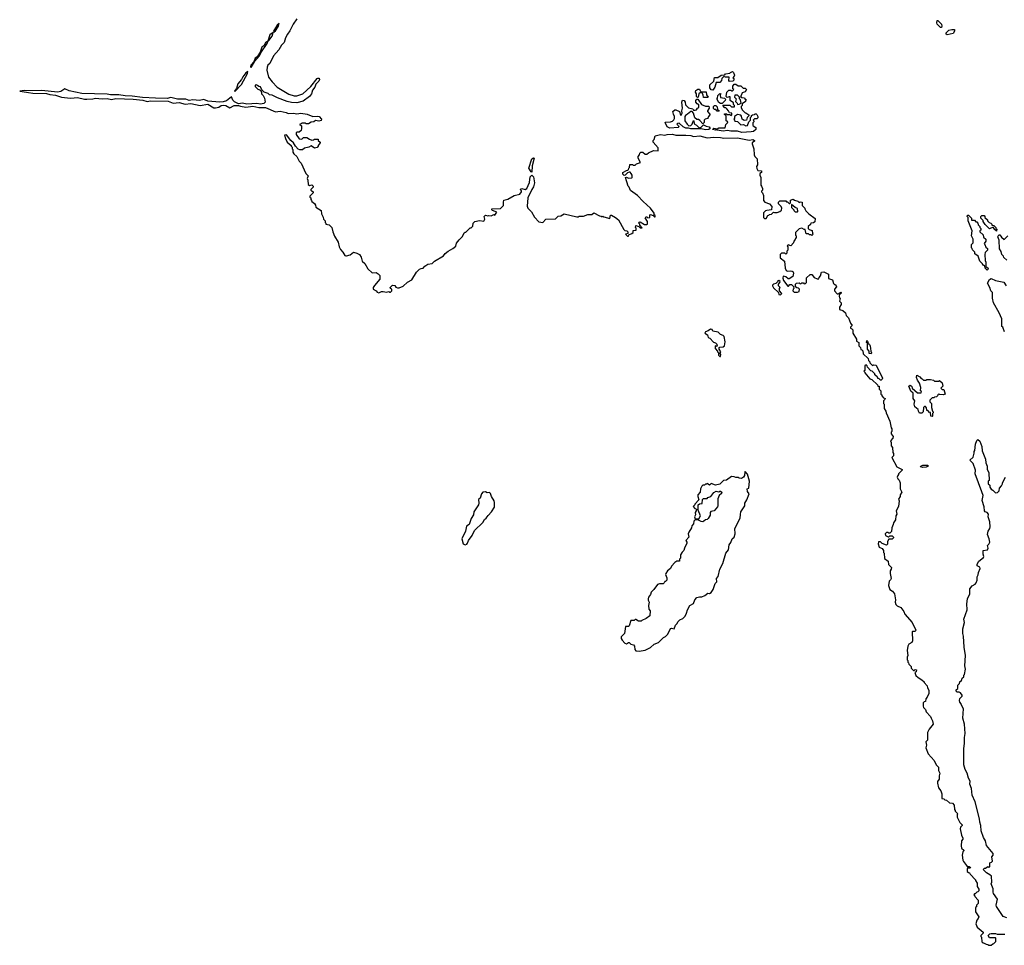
# Model space of a CAD drawing. Extents: x 2789571 to 2951634, y 860514 to 1033803.
# Tile 39 of 102: x 2872790 to 2884429, y 963830 to 974771. Entities that reach past the tile are written whole.
import ezdxf

# ---------------------------------------------------------------- set-up
doc = ezdxf.new("R2010")
doc.units = 0

msp = doc.modelspace()

# ---------------------------------------------------------------- linework, layer by layer
at = {"layer": '0CON05XD'}
for points in [[(2876067, 974783), (2876021, 974719), (2875985, 974638), (2875955, 974602), (2875931, 974555), (2875915, 974502), (2875885, 974472), (2875854, 974416), (2875791, 974345), (2875746, 974255), (2875725, 974232), (2875715, 974210), (2875712, 974175), (2875733, 974093), (2875774, 974035), (2875834, 973974), (2875972, 973892), (2876035, 973871), (2876065, 973871), (2876137, 973893), (2876230, 973980), (2876305, 974078), (2876315, 974082), (2876329, 974079), (2876333, 974065), (2876327, 974045), (2876292, 974008), (2876277, 973975), (2876250, 973940), (2876238, 973895), (2876216, 973865), (2876141, 973809), (2876065, 973790)], [(2875795, 974622), (2875815, 974641), (2875848, 974695), (2875857, 974727), (2875835, 974707), (2875802, 974655), (2875792, 974635), (2875795, 974622)], [(2883685, 974680), (2883675, 974680), (2883635, 974720), (2883630, 974735), (2883635, 974760), (2883645, 974760), (2883685, 974720), (2883690, 974695), (2883685, 974680)], [(2875525, 974208), (2875570, 974280), (2875626, 974345), (2875641, 974379), (2875715, 974491), (2875728, 974522), (2875735, 974524), (2875773, 974575), (2875788, 974618), (2875745, 974593), (2875722, 974518), (2875695, 974498), (2875676, 974464), (2875652, 974445), (2875631, 974389), (2875597, 974333), (2875574, 974315), (2875558, 974272), (2875524, 974235), (2875520, 974215), (2875525, 974208)], [(2883755, 974592), (2883742, 974602), (2883740, 974615), (2883774, 974646), (2883807, 974657), (2883840, 974655), (2883842, 974635), (2883825, 974608), (2883755, 974592)], [(2875335, 973922), (2875411, 974005), (2875484, 974135), (2875485, 974160), (2875464, 974145), (2875426, 974095), (2875411, 974065), (2875369, 974015), (2875353, 973957), (2875333, 973935), (2875330, 973925), (2875335, 973922)], [(2880985, 973940), (2880965, 973942), (2880950, 973965), (2880948, 974002), (2880997, 974043), (2881004, 974086), (2881042, 974088), (2881083, 974117), (2881125, 974120), (2881135, 974130), (2881185, 974140), (2881192, 974148), (2881218, 974158), (2881228, 974148), (2881238, 974115), (2881237, 974103), (2881220, 974085), (2881230, 974075), (2881230, 974055), (2881220, 974045), (2881182, 974042), (2881172, 974052), (2881175, 974090), (2881135, 974092), (2881115, 974100), (2881090, 974075), (2881087, 974053), (2881065, 974030), (2881025, 974030), (2881007, 973973), (2880985, 973940)], [(2876065, 973790), (2876002, 973792), (2875950, 973805), (2875836, 973846), (2875775, 973878), (2875743, 973883), (2875727, 973897), (2875680, 973915), (2875652, 973942), (2875636, 973976), (2875615, 973980), (2875600, 973995), (2875585, 974000), (2875573, 973997), (2875575, 973980), (2875605, 973950), (2875638, 973938), (2875640, 973925), (2875650, 973915), (2875650, 973895), (2875667, 973877), (2875682, 973845), (2875690, 973795), (2875675, 973780), (2875635, 973774), (2875595, 973779), (2875475, 973772), (2875425, 973783), (2875375, 973778), (2875330, 973800), (2875309, 973819), (2875295, 973860), (2875235, 973814), (2875195, 973801), (2875155, 973798), (2875015, 973810), (2874965, 973826), (2874914, 973816), (2874835, 973822), (2874795, 973817), (2874755, 973831), (2874655, 973831), (2874575, 973850), (2874535, 973841), (2874395, 973844), (2874243, 973853), (2874119, 973869), (2874035, 973870), (2873963, 973883), (2873865, 973882), (2873825, 973889), (2873525, 973900), (2873375, 973929), (2873325, 973953), (2873278, 973922), (2873235, 973916), (2873053, 973933), (2872875, 973929), (2872845, 973933), (2872790, 973925), (2872945, 973904), (2873107, 973897), (2873145, 973886), (2873215, 973878), (2873285, 973854), (2873355, 973848), (2873395, 973842), (2873475, 973851), (2873555, 973832), (2873585, 973831), (2873655, 973834), (2873685, 973842), (2873765, 973834), (2873825, 973839), (2873875, 973827), (2873925, 973838), (2874133, 973833), (2874245, 973820), (2874296, 973806), (2874335, 973812), (2874545, 973808), (2874604, 973784), (2874675, 973792), (2874745, 973774), (2874815, 973779), (2874925, 973758), (2875015, 973772), (2875085, 973731), (2875105, 973730), (2875145, 973737), (2875173, 973757), (2875195, 973761), (2875227, 973757), (2875275, 973731), (2875325, 973758), (2875375, 973756), (2875399, 973749), (2875465, 973738), (2875545, 973748), (2875615, 973732), (2875695, 973734), (2875815, 973683), (2875871, 973691), (2875940, 973675), (2875965, 973663), (2876025, 973668), (2876065, 973660), (2876115, 973666), (2876190, 973655), (2876257, 973627), (2876305, 973630), (2876330, 973625), (2876358, 973595), (2876352, 973578), (2876325, 973572), (2876285, 973580), (2876268, 973562), (2876235, 973560), (2876205, 973540), (2876175, 973540), (2876165, 973550), (2876125, 973550), (2876118, 973542), (2876102, 973538), (2876102, 973532), (2876120, 973515), (2876122, 973485), (2876117, 973463), (2876095, 973440), (2876065, 973440), (2876060, 973435), (2876060, 973415), (2876095, 973362), (2876125, 973360), (2876145, 973380), (2876185, 973380), (2876215, 973358), (2876245, 973348), (2876265, 973350), (2876275, 973360), (2876318, 973358), (2876320, 973345), (2876340, 973325), (2876340, 973315), (2876320, 973285), (2876320, 973275), (2876305, 973260), (2876274, 973254), (2876235, 973280), (2876206, 973264), (2876158, 973252), (2876135, 973232), (2876101, 973231), (2876081, 973241), (2876050, 973275), (2876028, 973315), (2875994, 973344), (2875945, 973410), (2875920, 973405), (2875932, 973365), (2875952, 973322), (2876000, 973285), (2876000, 973275), (2876010, 973265), (2876010, 973245), (2876020, 973235), (2876020, 973205), (2876032, 973185), (2876068, 973155), (2876095, 973100), (2876118, 973075), (2876172, 972955), (2876202, 972925), (2876190, 972895), (2876198, 972875), (2876202, 972822), (2876215, 972810), (2876245, 972820), (2876260, 972805), (2876258, 972792), (2876230, 972765), (2876230, 972755), (2876245, 972750), (2876260, 972735), (2876260, 972725), (2876249, 972711), (2876220, 972685), (2876220, 972675), (2876230, 972665), (2876230, 972645), (2876240, 972635), (2876242, 972622), (2876275, 972600), (2876287, 972577), (2876290, 972555), (2876352, 972515), (2876358, 972478), (2876377, 972437), (2876380, 972415), (2876400, 972395), (2876400, 972375), (2876410, 972365), (2876410, 972355), (2876447, 972347), (2876480, 972315), (2876493, 972263), (2876513, 972213), (2876555, 972140), (2876568, 972085), (2876582, 972055), (2876610, 972025), (2876632, 971985), (2876645, 971980), (2876655, 971978), (2876695, 971993), (2876735, 972022), (2876775, 972011), (2876805, 971994), (2876826, 971965), (2876838, 971918), (2876869, 971889), (2876907, 971827), (2876955, 971780), (2877005, 971782), (2877029, 971769), (2877047, 971747), (2877047, 971705), (2876985, 971630), (2876970, 971605), (2876970, 971585), (2877005, 971568), (2877015, 971552), (2877035, 971542), (2877065, 971560), (2877088, 971558), (2877125, 971550), (2877155, 971560), (2877165, 971550), (2877175, 971550), (2877190, 971565), (2877190, 971585), (2877172, 971592), (2877170, 971605), (2877198, 971632), (2877225, 971630), (2877235, 971610), (2877255, 971602), (2877275, 971603), (2877325, 971620), (2877375, 971667), (2877425, 971698), (2877482, 971785), (2877515, 971822), (2877535, 971832), (2877560, 971835), (2877581, 971859), (2877615, 971880), (2877665, 971888), (2877694, 971916), (2877799, 971981), (2877821, 972009), (2877854, 972036), (2877912, 972065), (2877944, 972096), (2877955, 972130), (2877985, 972170), (2878025, 972210), (2878045, 972250), (2878055, 972260), (2878065, 972260), (2878115, 972310), (2878125, 972310), (2878145, 972330), (2878150, 972365), (2878170, 972385), (2878225, 972398), (2878275, 972390), (2878288, 972415), (2878280, 972445), (2878295, 972460), (2878325, 972452), (2878335, 972458), (2878365, 972452), (2878395, 972470), (2878408, 972462), (2878430, 972495), (2878380, 972515), (2878370, 972525), (2878372, 972535), (2878475, 972540), (2878510, 972575), (2878508, 972615), (2878514, 972636), (2878562, 972648), (2878635, 972692), (2878701, 972709), (2878720, 972735), (2878720, 972750), (2878708, 972765), (2878711, 972769), (2878725, 972776), (2878764, 972764), (2878784, 972776), (2878818, 972845), (2878824, 972915), (2878845, 972933), (2878864, 972915), (2878876, 972844), (2878863, 972795), (2878843, 972765), (2878796, 972665), (2878787, 972567), (2878798, 972545), (2878841, 972501), (2878876, 972436), (2878925, 972382), (2878976, 972374), (2879008, 972412), (2879125, 972418), (2879155, 972448), (2879187, 972453), (2879225, 972478), (2879375, 972442), (2879395, 972442), (2879405, 972450), (2879455, 972450), (2879505, 972468), (2879552, 972468), (2879575, 972490), (2879645, 972452), (2879665, 972450), (2879675, 972440), (2879685, 972450), (2879695, 972440), (2879765, 972420), (2879775, 972460), (2879785, 972460), (2879835, 972432), (2879870, 972405), (2879932, 972292), (2879945, 972280), (2879967, 972277), (2879980, 972265), (2879978, 972242), (2879950, 972235), (2879975, 972212), (2879986, 972214), (2879992, 972228), (2880028, 972242), (2880040, 972255), (2880042, 972278), (2880078, 972282), (2880077, 972307), (2880070, 972315), (2880075, 972340), (2880108, 972328), (2880125, 972310), (2880148, 972312), (2880122, 972342), (2880120, 972355), (2880110, 972365), (2880112, 972378), (2880125, 972380), (2880175, 972350), (2880205, 972350), (2880210, 972355), (2880210, 972385), (2880182, 972428), (2880195, 972440), (2880205, 972440), (2880215, 972430), (2880238, 972432), (2880240, 972465), (2880245, 972470), (2880278, 972458), (2880295, 972440), (2880300, 972440), (2880300, 972455), (2880290, 972465), (2880290, 972485), (2880248, 972545), (2880161, 972621), (2880092, 972695), (2880012, 972752), (2879995, 972790), (2879983, 972803), (2879950, 972905), (2879965, 972910), (2879988, 972898), (2880025, 972900), (2880030, 972905), (2880030, 972935), (2880020, 972955), (2880005, 972970), (2879995, 972970), (2879975, 972960), (2879948, 972932), (2879935, 972930), (2879920, 972945), (2879920, 972965), (2879965, 972990), (2879978, 972992), (2879988, 973002), (2879990, 973015), (2880000, 973025), (2880002, 973058), (2880035, 973060), (2880045, 973050), (2880065, 973050), (2880082, 973068), (2880128, 973082), (2880102, 973135), (2880100, 973155), (2880117, 973173), (2880122, 973195), (2880134, 973206), (2880155, 973206), (2880185, 973180), (2880205, 973180), (2880223, 973197), (2880283, 973227), (2880338, 973222), (2880337, 973257), (2880280, 973325), (2880280, 973345), (2880290, 973355), (2880302, 973398), (2880365, 973416), (2880415, 973408), (2880445, 973416), (2880505, 973417), (2880547, 973407), (2880666, 973406)], [(2881325, 973439), (2881275, 973454), (2881196, 973454), (2881158, 973462), (2881105, 973454), (2881034, 973464), (2881025, 973470), (2881015, 973464), (2880980, 973475), (2880995, 973488), (2881035, 973480), (2881055, 973492), (2881128, 973492), (2881138, 973532), (2881158, 973552), (2881160, 973565), (2881140, 973575), (2881140, 973635), (2881122, 973652), (2881122, 973658), (2881145, 973660), (2881155, 973650), (2881185, 973650), (2881195, 973640), (2881210, 973645), (2881210, 973665), (2881182, 973672), (2881170, 973695), (2881148, 973718), (2881138, 973728), (2881125, 973730), (2881100, 973755), (2881105, 973760), (2881185, 973760), (2881205, 973740), (2881238, 973742), (2881240, 973755), (2881228, 973768), (2881228, 973788), (2881190, 973815), (2881188, 973858), (2881175, 973860), (2881155, 973850), (2881140, 973865), (2881150, 973915), (2881172, 973938), (2881195, 973940), (2881205, 973930), (2881215, 973930), (2881230, 973945), (2881220, 973955), (2881220, 973985), (2881235, 974008), (2881255, 974008), (2881285, 973988), (2881315, 973988), (2881342, 973962), (2881365, 973960), (2881380, 973945), (2881365, 973920), (2881332, 973908), (2881320, 973875), (2881310, 973865), (2881325, 973850), (2881358, 973848), (2881360, 973835), (2881380, 973825), (2881370, 973815), (2881370, 973805), (2881332, 973778), (2881330, 973755), (2881320, 973745), (2881320, 973735), (2881330, 973705), (2881365, 973670), (2881375, 973670), (2881410, 973645), (2881410, 973635), (2881390, 973615), (2881380, 973585), (2881355, 973578), (2881330, 973595), (2881322, 973632), (2881313, 973643), (2881275, 973650), (2881240, 973625), (2881240, 973605), (2881230, 973595), (2881240, 973585), (2881242, 973572), (2881277, 973567), (2881315, 973530), (2881345, 973532), (2881375, 973518), (2881395, 973520), (2881410, 973565), (2881430, 973585), (2881430, 973615), (2881440, 973625), (2881442, 973638), (2881452, 973648), (2881475, 973650), (2881485, 973660), (2881495, 973660), (2881505, 973650), (2881517, 973627), (2881515, 973610), (2881505, 973600), (2881475, 973600), (2881460, 973585), (2881470, 973575), (2881470, 973565), (2881458, 973552), (2881458, 973525), (2881462, 973515), (2881492, 973495), (2881490, 973475), (2881465, 973450), (2881435, 973444), (2881325, 973439)], [(2880925, 973850), (2880872, 973852), (2880870, 973885), (2880855, 973910), (2880832, 973908), (2880820, 973895), (2880810, 973855), (2880802, 973852), (2880790, 973865), (2880790, 973895), (2880780, 973915), (2880782, 973935), (2880805, 973950), (2880825, 973950), (2880832, 973932), (2880845, 973920), (2880905, 973920), (2880910, 973885), (2880930, 973855), (2880925, 973850)], [(2881095, 973780), (2881075, 973780), (2881054, 973794), (2881030, 973835), (2881037, 973843), (2881043, 973877), (2881065, 973900), (2881080, 973895), (2881072, 973878), (2881073, 973853), (2881122, 973842), (2881132, 973832), (2881130, 973815), (2881095, 973780)], [(2881275, 973770), (2881295, 973772), (2881320, 973785), (2881310, 973825), (2881300, 973835), (2881300, 973855), (2881275, 973880), (2881245, 973880), (2881240, 973855), (2881260, 973835), (2881250, 973805), (2881270, 973785), (2881275, 973770)], [(2880895, 973470), (2880845, 973483), (2880725, 973480), (2880695, 973490), (2880665, 973491), (2880634, 973504), (2880585, 973547), (2880570, 973545), (2880560, 973535), (2880576, 973516), (2880580, 973505), (2880575, 973498), (2880475, 973489), (2880443, 973505), (2880422, 973555), (2880425, 973560), (2880485, 973563), (2880508, 973572), (2880524, 973586), (2880532, 973605), (2880532, 973625), (2880518, 973655), (2880512, 973685), (2880533, 973707), (2880547, 973707), (2880590, 973685), (2880600, 973645), (2880605, 973640), (2880615, 973650), (2880620, 973665), (2880618, 973695), (2880627, 973725), (2880618, 973795), (2880625, 973820), (2880646, 973816), (2880657, 973797), (2880660, 973765), (2880695, 973730), (2880747, 973717), (2880755, 973700), (2880775, 973700), (2880790, 973705), (2880803, 973727), (2880820, 973735), (2880820, 973765), (2880797, 973777), (2880783, 973797), (2880783, 973817), (2880795, 973830), (2880805, 973830), (2880850, 973770), (2880895, 973750), (2880938, 973748), (2880940, 973725), (2880920, 973695), (2880920, 973685), (2880950, 973655), (2880950, 973645), (2880932, 973628), (2880930, 973615), (2880920, 973605), (2880893, 973597), (2880880, 973585), (2880880, 973555), (2880865, 973540), (2880829, 973579), (2880815, 973590), (2880793, 973593), (2880772, 973612), (2880757, 973667), (2880738, 973688), (2880722, 973688), (2880686, 973654), (2880661, 973639), (2880652, 973625), (2880653, 973575), (2880680, 973535), (2880698, 973518), (2880725, 973520), (2880740, 973535), (2880755, 973580), (2880760, 973575), (2880762, 973542), (2880790, 973525), (2880822, 973492), (2880845, 973500), (2880875, 973530), (2880905, 973512), (2880940, 973505), (2880952, 973485), (2880935, 973472), (2880895, 973470)], [(2881055, 973690), (2881035, 973690), (2881018, 973708), (2881005, 973710), (2880992, 973722), (2880990, 973745), (2881002, 973758), (2881020, 973755), (2881035, 973740), (2881040, 973705), (2881055, 973700), (2881060, 973695), (2881055, 973690)], [(2880666, 973406), (2880725, 973402), (2880755, 973391), (2880828, 973398), (2880915, 973373), (2880995, 973382), (2881075, 973380), (2881115, 973372), (2881275, 973373), (2881414, 973346), (2881455, 973354), (2881478, 973345), (2881478, 973335), (2881450, 973315), (2881450, 973305), (2881468, 973245), (2881473, 973173), (2881480, 973155), (2881507, 973125), (2881510, 973055), (2881500, 973035), (2881503, 973013), (2881515, 972990), (2881558, 972985), (2881558, 972965), (2881540, 972955), (2881538, 972935), (2881552, 972905), (2881550, 972815), (2881560, 972805), (2881570, 972775), (2881570, 972755), (2881560, 972745), (2881560, 972735), (2881570, 972725), (2881582, 972692), (2881583, 972633), (2881600, 972615), (2881653, 972593), (2881680, 972565), (2881678, 972522), (2881623, 972517), (2881605, 972510), (2881582, 972488), (2881582, 972432), (2881595, 972420), (2881615, 972420), (2881632, 972458), (2881645, 972460), (2881655, 972470), (2881678, 972472), (2881702, 972498), (2881712, 972492), (2881746, 972494), (2881777, 972503), (2881795, 972520), (2881798, 972545), (2881790, 972565), (2881760, 972595), (2881760, 972615), (2881775, 972630), (2881845, 972630), (2881855, 972620), (2881868, 972618), (2881885, 972600), (2881895, 972600), (2881900, 972605), (2881902, 972638), (2881935, 972650), (2881948, 972638), (2881990, 972625), (2882005, 972610), (2882015, 972618), (2882040, 972615), (2882040, 972575), (2882070, 972545), (2882072, 972535), (2882082, 972512), (2882117, 972477), (2882192, 972422), (2882188, 972382), (2882175, 972370), (2882142, 972368), (2882138, 972352), (2882110, 972325), (2882110, 972305), (2882122, 972292), (2882158, 972278), (2882160, 972245), (2882170, 972235), (2882155, 972220), (2882148, 972228), (2882125, 972230), (2882115, 972240), (2882085, 972240), (2882075, 972290), (2882065, 972290), (2882035, 972308), (2882005, 972298), (2881960, 972255), (2881960, 972225), (2881970, 972215), (2881970, 972195), (2881960, 972185), (2881958, 972172), (2881940, 972155), (2881938, 972132), (2881905, 972100), (2881875, 972110), (2881862, 972098), (2881870, 972085), (2881870, 972045), (2881860, 972035), (2881858, 972012), (2881845, 972000), (2881835, 972010), (2881795, 972010), (2881780, 971995), (2881780, 971955), (2881830, 971915), (2881840, 971835), (2881850, 971805), (2881865, 971798), (2881896, 971804), (2881920, 971800), (2881932, 971792), (2881937, 971777), (2881930, 971735), (2881885, 971710), (2881875, 971710), (2881845, 971732), (2881815, 971740), (2881810, 971715), (2881818, 971688), (2881872, 971622), (2881878, 971622), (2881895, 971640), (2881915, 971640), (2881938, 971618), (2881940, 971595), (2881933, 971587), (2881930, 971565), (2881945, 971550), (2881985, 971550), (2882005, 971560), (2882010, 971585), (2881998, 971598), (2881975, 971600), (2881962, 971612), (2881960, 971645), (2881972, 971658), (2882005, 971660), (2882012, 971652), (2882025, 971650), (2882035, 971660), (2882055, 971660), (2882065, 971650), (2882078, 971652), (2882090, 971665), (2882092, 971718), (2882135, 971760), (2882155, 971760), (2882183, 971723), (2882215, 971710), (2882235, 971710), (2882240, 971725), (2882257, 971743), (2882270, 971785), (2882295, 971790), (2882350, 971765), (2882352, 971712), (2882398, 971698), (2882412, 971652), (2882422, 971642), (2882435, 971640), (2882447, 971613), (2882420, 971585), (2882420, 971565), (2882452, 971532), (2882465, 971530), (2882495, 971550), (2882500, 971545), (2882498, 971532), (2882482, 971528), (2882478, 971505), (2882480, 971485), (2882490, 971475), (2882480, 971445), (2882500, 971425), (2882500, 971405), (2882480, 971375), (2882480, 971345), (2882520, 971335), (2882550, 971305), (2882560, 971275), (2882587, 971247), (2882610, 971185), (2882630, 971155), (2882612, 971138), (2882610, 971125), (2882628, 971118), (2882640, 971105), (2882640, 971065), (2882680, 970995), (2882682, 970972), (2882710, 970955), (2882710, 970915), (2882730, 970895), (2882732, 970872), (2882745, 970870), (2882758, 970858), (2882762, 970822), (2882818, 970768), (2882822, 970742), (2882838, 970728), (2882840, 970715), (2882872, 970682), (2882885, 970690), (2882916, 970686), (2882988, 970535), (2882987, 970523), (2882975, 970510), (2882965, 970510), (2882945, 970530), (2882935, 970530), (2882930, 970545), (2882900, 970575), (2882900, 970585), (2882868, 970618), (2882852, 970622), (2882812, 970662), (2882808, 970678), (2882795, 970690), (2882780, 970685), (2882780, 970625), (2882770, 970615), (2882780, 970605), (2882780, 970595), (2882840, 970525), (2882865, 970520), (2882930, 970455), (2882935, 970440), (2882948, 970438), (2882950, 970405), (2882970, 970385), (2882970, 970345), (2882980, 970335), (2882980, 970325), (2883002, 970302), (2883020, 970295), (2883018, 970282), (2883000, 970265), (2883000, 970235), (2883010, 970225), (2883010, 970175), (2883030, 970145), (2883033, 970123), (2883077, 970027), (2883090, 969945), (2883100, 969935), (2883100, 969905), (2883090, 969895), (2883090, 969875), (2883117, 969845), (2883113, 969825), (2883082, 969795), (2883090, 969775), (2883090, 969735), (2883108, 969715), (2883110, 969655), (2883120, 969645), (2883120, 969615), (2883100, 969595), (2883157, 969487), (2883220, 969455), (2883220, 969445), (2883180, 969405), (2883180, 969395), (2883170, 969385), (2883162, 969365), (2883170, 969345), (2883187, 969327), (2883197, 969297), (2883200, 969225), (2883218, 969185), (2883200, 969155), (2883200, 969135), (2883180, 969105), (2883188, 969085), (2883180, 969015), (2883150, 968965), (2883160, 968925), (2883148, 968905), (2883142, 968858), (2883120, 968825), (2883117, 968803), (2883100, 968765), (2883097, 968723), (2883075, 968700), (2883065, 968700), (2883055, 968710), (2883035, 968710), (2883020, 968695), (2883023, 968673), (2883055, 968660), (2883065, 968660), (2883075, 968670), (2883105, 968670), (2883120, 968655), (2883120, 968645), (2883105, 968632), (2883065, 968630), (2883048, 968605), (2883048, 968572), (2883035, 968560), (2882985, 968580), (2882965, 968600), (2882942, 968598), (2882938, 968575), (2882950, 968535), (2882985, 968520), (2883000, 968495), (2883000, 968475), (2883010, 968465), (2883012, 968402), (2883055, 968370), (2883062, 968332), (2883096, 968296), (2883093, 968275), (2883078, 968255), (2883078, 968225), (2883090, 968165), (2883085, 968150), (2883070, 968135), (2883062, 968085), (2883077, 968037), (2883108, 968015), (2883132, 967985), (2883142, 967915), (2883140, 967885), (2883148, 967858), (2883163, 967843), (2883205, 967822), (2883240, 967775), (2883254, 967744), (2883340, 967645), (2883382, 967555), (2883375, 967540), (2883345, 967540), (2883340, 967535), (2883342, 967428), (2883335, 967410), (2883302, 967388), (2883290, 967365), (2883282, 967315), (2883288, 967255), (2883280, 967235), (2883280, 967205), (2883290, 967195), (2883290, 967175), (2883298, 967168), (2883302, 967152), (2883330, 967125), (2883330, 967105), (2883355, 967080), (2883365, 967080), (2883375, 967090), (2883390, 967085), (2883387, 967063), (2883370, 967055), (2883385, 967020), (2883410, 966995), (2883455, 966970), (2883480, 966945), (2883480, 966935), (2883518, 966898), (2883523, 966873), (2883537, 966847), (2883538, 966805), (2883517, 966763), (2883500, 966745), (2883498, 966712), (2883482, 966708), (2883470, 966695), (2883470, 966655), (2883475, 966640), (2883497, 966617), (2883505, 966590), (2883558, 966535), (2883563, 966513), (2883582, 966485), (2883590, 966445), (2883540, 966385), (2883523, 966347), (2883520, 966255), (2883500, 966235), (2883508, 966195), (2883500, 966165), (2883528, 966095), (2883600, 966015), (2883622, 965962), (2883650, 965935), (2883650, 965895), (2883668, 965865), (2883660, 965835), (2883660, 965795), (2883640, 965765), (2883640, 965745), (2883653, 965693), (2883680, 965655), (2883692, 965622), (2883692, 965565), (2883715, 965560), (2883725, 965550), (2883747, 965547), (2883783, 965513), (2883815, 965510), (2883838, 965488), (2883840, 965435), (2883850, 965425), (2883850, 965415), (2883880, 965385), (2883870, 965375), (2883873, 965343), (2883905, 965280), (2883930, 965255), (2883930, 965245), (2883913, 965227), (2883908, 965205), (2883923, 965133), (2883940, 965095), (2883940, 965085), (2883922, 965065), (2883918, 965005), (2883925, 964980), (2883950, 964955), (2883950, 964945), (2883940, 964935), (2883932, 964895), (2883938, 964838), (2883945, 964820), (2883982, 964772), (2883992, 964762), (2884015, 964760), (2884028, 964748), (2884025, 964740), (2883995, 964740), (2883990, 964735), (2883992, 964702), (2884005, 964690), (2884018, 964688), (2884025, 964670)], [(2878845, 972970), (2878835, 972972), (2878809, 973015), (2878844, 973125), (2878865, 973140), (2878870, 973135), (2878847, 973045), (2878845, 972970)], [(2881985, 972500), (2881990, 972505), (2881985, 972540), (2881955, 972550), (2881912, 972588), (2881913, 972553), (2881940, 972525), (2881940, 972515), (2881955, 972500), (2881985, 972500)], [(2884225, 971810), (2884203, 971833), (2884198, 971858), (2884185, 971870), (2884175, 971870), (2884170, 971885), (2884140, 971915), (2884120, 971975), (2884082, 972002), (2884080, 972025), (2884052, 972052), (2884050, 972065), (2884040, 972075), (2884040, 972115), (2884060, 972135), (2884060, 972175), (2884042, 972215), (2884048, 972275), (2884003, 972393), (2884000, 972435), (2883990, 972445), (2883995, 972460), (2884005, 972460), (2884040, 972425), (2884042, 972402), (2884075, 972400), (2884092, 972382), (2884105, 972380), (2884118, 972368), (2884120, 972345), (2884140, 972325), (2884140, 972315), (2884150, 972305), (2884150, 972285), (2884140, 972275), (2884140, 972265), (2884178, 972228), (2884182, 972202), (2884210, 972175), (2884210, 972155), (2884190, 972125), (2884200, 972115), (2884212, 972082), (2884230, 972065), (2884230, 972045), (2884202, 972018), (2884198, 971995), (2884202, 971925), (2884212, 971905), (2884210, 971855), (2884237, 971833), (2884235, 971820), (2884225, 971810)], [(2884335, 972270), (2884310, 972295), (2884310, 972305), (2884298, 972318), (2884255, 972300), (2884202, 972352), (2884180, 972385), (2884178, 972398), (2884150, 972425), (2884150, 972445), (2884162, 972458), (2884190, 972455), (2884200, 972445), (2884200, 972435), (2884230, 972405), (2884232, 972392), (2884252, 972372), (2884268, 972368), (2884280, 972355), (2884282, 972342), (2884305, 972340), (2884330, 972315), (2884330, 972305), (2884340, 972295), (2884335, 972270)], [(2884458, 971928), (2884425, 971960), (2884420, 971975), (2884400, 971995), (2884392, 972032), (2884373, 972063), (2884368, 972165), (2884353, 972205), (2884363, 972227), (2884377, 972227), (2884395, 972200), (2884428, 972172), (2884470, 972215)], [(2881785, 971520), (2881800, 971535), (2881770, 971565), (2881770, 971595), (2881780, 971605), (2881760, 971625), (2881760, 971645), (2881777, 971663), (2881778, 971675), (2881765, 971690), (2881752, 971685), (2881748, 971672), (2881728, 971652), (2881700, 971645), (2881690, 971635), (2881690, 971625), (2881702, 971602), (2881758, 971548), (2881762, 971522), (2881785, 971520)], [(2884432, 971082), (2884410, 971135), (2884400, 971145), (2884400, 971235), (2884370, 971305), (2884302, 971425), (2884288, 971478), (2884288, 971545), (2884268, 971568), (2884258, 971605), (2884232, 971655), (2884255, 971700), (2884275, 971712), (2884325, 971688), (2884425, 971670), (2884450, 971625)], [(2881075, 970790), (2881080, 970815), (2881070, 970825), (2881070, 970835), (2881080, 970845), (2881060, 970875), (2881060, 970895), (2881065, 970900), (2881107, 970903), (2881120, 970915), (2881128, 970965), (2881118, 971025), (2881105, 971040), (2881075, 971050), (2881047, 971077), (2880985, 971090), (2880975, 971108), (2880955, 971112), (2880928, 971092), (2880895, 971080), (2880891, 971065), (2880920, 971045), (2880930, 971015), (2880948, 971008), (2880990, 970960), (2881015, 970950), (2881030, 970935), (2881030, 970925), (2881040, 970915), (2881025, 970910), (2881012, 970918), (2881010, 970885), (2881040, 970855), (2881040, 970845), (2881050, 970835), (2881050, 970805), (2881065, 970790), (2881075, 970790)], [(2882855, 970820), (2882830, 970825), (2882830, 970855), (2882810, 970875), (2882810, 970950), (2882800, 970955), (2882805, 970980), (2882818, 970965), (2882810, 970950), (2882835, 970930), (2882842, 970915), (2882850, 970855), (2882860, 970835), (2882855, 970820)], [(2883575, 970080), (2883560, 970085), (2883558, 970128), (2883545, 970130), (2883525, 970150), (2883512, 970152), (2883510, 970185), (2883498, 970198), (2883485, 970200), (2883472, 970188), (2883470, 970135), (2883455, 970120), (2883425, 970120), (2883413, 970143), (2883410, 970165), (2883370, 970195), (2883362, 970225), (2883370, 970265), (2883352, 970295), (2883350, 970355), (2883325, 970380), (2883302, 970438), (2883315, 970450), (2883330, 970445), (2883337, 970437), (2883340, 970415), (2883402, 970362), (2883448, 970362), (2883450, 970375), (2883440, 970385), (2883442, 970425), (2883428, 970475), (2883402, 970512), (2883391, 970541), (2883395, 970570), (2883429, 970549), (2883445, 970530), (2883457, 970527), (2883475, 970510), (2883505, 970510), (2883515, 970520), (2883555, 970520), (2883592, 970512), (2883605, 970500), (2883655, 970500), (2883665, 970508), (2883695, 970480), (2883702, 970438), (2883680, 970415), (2883695, 970400), (2883715, 970400), (2883730, 970345), (2883705, 970338), (2883665, 970340), (2883655, 970350), (2883642, 970338), (2883640, 970325), (2883628, 970312), (2883605, 970310), (2883595, 970300), (2883575, 970300), (2883550, 970275), (2883550, 970255), (2883568, 970235), (2883568, 970188), (2883580, 970145), (2883590, 970135), (2883590, 970125), (2883580, 970115), (2883580, 970085), (2883575, 970080)], [(2884460, 964155), (2884415, 964172), (2884338, 964288), (2884332, 964305), (2884350, 964375), (2884303, 964443), (2884298, 964458), (2884297, 964497), (2884272, 964555), (2884280, 964575), (2884277, 964647), (2884260, 964665), (2884220, 964685), (2884180, 964725), (2884195, 964740), (2884205, 964740), (2884235, 964760), (2884245, 964750), (2884258, 964762), (2884260, 964805), (2884278, 964812), (2884290, 964825), (2884280, 964875), (2884298, 964895), (2884298, 964915), (2884218, 965008), (2884208, 965065), (2884182, 965105), (2884154, 965184), (2884153, 965245), (2884141, 965285), (2884136, 965325), (2884086, 965525), (2884051, 965605), (2884043, 965683), (2884020, 965735), (2884025, 965770), (2884007, 965805), (2883990, 965865), (2883968, 965908), (2883950, 965965), (2883950, 966155), (2883960, 966215), (2883958, 966285), (2883968, 966335), (2883960, 966445), (2883938, 966515), (2883948, 966625), (2883920, 966675), (2883920, 966685), (2883903, 966703), (2883898, 966725), (2883903, 966747), (2883930, 966775), (2883930, 966785), (2883910, 966815), (2883895, 966822), (2883873, 966823), (2883860, 966835), (2883862, 966848), (2883880, 966865), (2883880, 966905), (2883900, 966925), (2883902, 966948), (2883915, 966950), (2883925, 966960), (2883932, 966988), (2883950, 967005), (2883950, 967025), (2883957, 967033), (2883972, 967095), (2883963, 967135), (2883970, 967255), (2883954, 967356), (2883947, 967485), (2883938, 967515), (2883938, 967572), (2883960, 967645), (2883950, 967685), (2883990, 967795), (2883986, 967865), (2883993, 967925), (2884021, 967985), (2884022, 968045), (2884051, 968079), (2884083, 968097), (2884096, 968114), (2884108, 968145), (2884110, 968185), (2884122, 968208), (2884124, 968236), (2884143, 968285), (2884139, 968299), (2884110, 968315), (2884110, 968335), (2884128, 968372), (2884182, 968415), (2884188, 968425), (2884178, 968455), (2884180, 968495), (2884230, 968505), (2884240, 968525), (2884230, 968555), (2884248, 968572), (2884258, 968595), (2884252, 968635), (2884232, 968685), (2884240, 968725), (2884260, 968755), (2884262, 968775), (2884258, 968835), (2884240, 968895), (2884242, 968925), (2884228, 968945), (2884204, 968954), (2884196, 968966), (2884193, 969013), (2884168, 969088), (2884178, 969145), (2884165, 969190), (2884083, 969403), (2884088, 969445), (2884063, 969525), (2884020, 969565), (2884061, 969599), (2884072, 969648), (2884073, 969667), (2884082, 969678), (2884090, 969755), (2884103, 969797), (2884115, 969808), (2884138, 969788), (2884162, 969725), (2884168, 969675), (2884208, 969575), (2884212, 969535), (2884228, 969495), (2884228, 969458), (2884248, 969415), (2884250, 969325), (2884240, 969315), (2884240, 969285), (2884258, 969268), (2884260, 969245), (2884275, 969220), (2884295, 969210), (2884325, 969180), (2884348, 969182), (2884367, 969203), (2884372, 969235), (2884395, 969260), (2884408, 969285), (2884408, 969295), (2884442, 969365)], [(2880115, 967308), (2880135, 967312), (2880185, 967318), (2880245, 967352), (2880292, 967388), (2880341, 967409), (2880401, 967469), (2880425, 967482), (2880446, 967504), (2880465, 967530), (2880484, 967576), (2880495, 967580), (2880525, 967570), (2880542, 967615), (2880559, 967631), (2880574, 967656), (2880595, 967678), (2880630, 967695), (2880655, 967720), (2880672, 967755), (2880683, 967797), (2880712, 967845), (2880755, 967870), (2880770, 967915), (2880795, 967940), (2880825, 967950), (2880852, 967948), (2880890, 967965), (2880925, 967992), (2880945, 967990), (2880965, 968002), (2880987, 968035), (2881012, 968105), (2881030, 968125), (2881028, 968165), (2881045, 968190), (2881067, 968275), (2881103, 968345), (2881136, 968464), (2881167, 968505), (2881178, 968565), (2881197, 968593), (2881212, 968635), (2881236, 968654), (2881246, 968695), (2881243, 968755), (2881305, 968880), (2881312, 968922), (2881316, 968954), (2881362, 969025), (2881363, 969055), (2881387, 969095), (2881412, 969165), (2881392, 969195), (2881390, 969225), (2881410, 969235), (2881416, 969316), (2881395, 969400), (2881365, 969430), (2881360, 969425), (2881357, 969383), (2881348, 969365), (2881322, 969348), (2881295, 969350), (2881285, 969360), (2881255, 969358), (2881235, 969368), (2881205, 969370), (2881145, 969328), (2881110, 969325), (2881065, 969282), (2881015, 969270), (2880965, 969288), (2880945, 969270), (2880915, 969290), (2880908, 969282), (2880895, 969280), (2880885, 969270), (2880865, 969270), (2880852, 969258), (2880838, 969225), (2880832, 969188), (2880808, 969155), (2880808, 969135), (2880820, 969095), (2880770, 969045), (2880770, 969035), (2880752, 969015), (2880770, 968995), (2880790, 968985), (2880788, 968965), (2880774, 968945), (2880777, 968917), (2880768, 968895), (2880775, 968870), (2880818, 968872), (2880838, 968905), (2880810, 968975), (2880810, 969035), (2880825, 969050), (2880858, 969052), (2880862, 969098), (2880875, 969110), (2880915, 969112), (2880925, 969122), (2880960, 969135), (2880995, 969182), (2881023, 969197), (2881055, 969190), (2881065, 969200), (2881075, 969200), (2881090, 969185), (2881088, 969172), (2881060, 969145), (2881044, 969106), (2881042, 969025), (2881037, 969013), (2881000, 968965), (2880961, 968959), (2880952, 968945), (2880952, 968915), (2880930, 968875), (2880917, 968863), (2880895, 968860), (2880878, 968842), (2880865, 968837), (2880845, 968838), (2880805, 968860), (2880775, 968860), (2880760, 968845), (2880757, 968813), (2880735, 968790), (2880732, 968765), (2880698, 968712), (2880693, 968695), (2880698, 968655), (2880663, 968617), (2880677, 968597), (2880678, 968585), (2880647, 968525), (2880640, 968495), (2880622, 968478), (2880602, 968445), (2880600, 968405), (2880590, 968395), (2880588, 968372), (2880558, 968372), (2880534, 968356), (2880495, 968310), (2880482, 968285), (2880448, 968255), (2880428, 968225), (2880423, 968215), (2880440, 968175), (2880440, 968145), (2880425, 968130), (2880415, 968130), (2880410, 968115), (2880397, 968103), (2880355, 968102), (2880330, 968095), (2880286, 968034), (2880254, 968006), (2880248, 967975), (2880222, 967945), (2880218, 967925), (2880218, 967908), (2880232, 967885), (2880222, 967845), (2880228, 967805), (2880242, 967782), (2880240, 967725), (2880197, 967693), (2880145, 967670), (2880135, 967660), (2880105, 967660), (2880075, 967680), (2880065, 967680), (2880055, 967670), (2880015, 967670), (2879995, 967608), (2879985, 967600), (2879952, 967598), (2879940, 967515), (2879902, 967475), (2879902, 967455), (2879912, 967435), (2879945, 967402), (2879965, 967392), (2879985, 967410), (2879995, 967410), (2880015, 967390), (2880045, 967380), (2880057, 967367), (2880060, 967325), (2880072, 967312), (2880115, 967308)], [(2883465, 969476), (2883438, 969485), (2883442, 969495), (2883465, 969504), (2883525, 969507), (2883528, 969495), (2883505, 969483), (2883465, 969476)], [(2878055, 968564), (2878075, 968572), (2878083, 968585), (2878096, 968614), (2878140, 968675), (2878168, 968735), (2878265, 968828), (2878285, 968862), (2878305, 968878), (2878328, 968912), (2878367, 968953), (2878401, 969009), (2878404, 969064), (2878397, 969085), (2878367, 969135), (2878355, 969170), (2878342, 969182), (2878315, 969180), (2878295, 969192), (2878265, 969187), (2878249, 969165), (2878234, 969116), (2878215, 969100), (2878219, 969055), (2878214, 969036), (2878160, 968955), (2878155, 968920), (2878127, 968875), (2878104, 968806), (2878073, 968785), (2878060, 968725), (2878017, 968635), (2878033, 968575), (2878055, 968564)], [(2884025, 964670), (2884090, 964605), (2884090, 964595), (2884110, 964565), (2884110, 964525), (2884130, 964495), (2884128, 964472), (2884118, 964462), (2884105, 964460), (2884085, 964440), (2884075, 964440), (2884070, 964425), (2884080, 964415), (2884080, 964405), (2884120, 964365), (2884120, 964325), (2884100, 964305), (2884100, 964285), (2884090, 964275), (2884090, 964225), (2884128, 964165), (2884120, 964145), (2884103, 964127), (2884092, 964085), (2884110, 964045), (2884180, 963985), (2884178, 963972), (2884150, 963945), (2884150, 963935), (2884160, 963925), (2884162, 963872), (2884175, 963860), (2884185, 963860), (2884213, 963843), (2884235, 963840), (2884245, 963830), (2884275, 963830), (2884293, 963847), (2884305, 963850), (2884330, 963875), (2884330, 963915), (2884325, 963920), (2884255, 963920), (2884240, 963945), (2884260, 963965), (2884275, 963970), (2884325, 963970), (2884345, 963960), (2884435, 963962)]]:
    msp.add_lwpolyline(points, dxfattribs=at)

doc.saveas('drawing.dxf')
